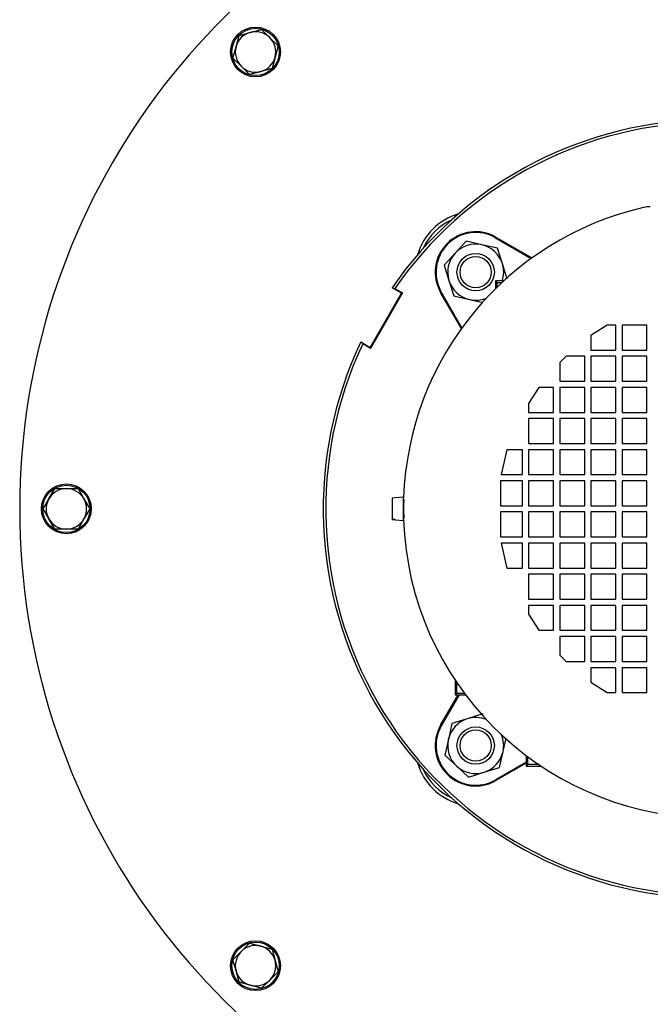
# Model space of a CAD drawing. Extents: x -72 to 51457, y 0 to 26838.
# Tile 67 of 203: x 8257 to 8460, y 8009 to 8325. Entities that reach past the tile are written whole.
import ezdxf

# ---------------------------------------------------------------- set-up
doc = ezdxf.new("R2010")
doc.units = 0
doc.header["$LTSCALE"] = 12
doc.linetypes.add('SOLID_THIN', pattern=[0])
doc.layers.get('0').update_dxf_attribs({"linetype": 'CONTINUOUS'})

# ---------------------------------------------------------------- blocks, each defined once
blk = doc.blocks.new('Vela_Drauf')
at = {"color": 7, "linetype": 'SOLID_THIN', "lineweight": 25}
for p, q in [((8326.75, 8316.09), (8327.73, 8319.72)), ((8327.73, 8319.72), (8331.35, 8320.69)), ((8331.35, 8320.69), (8334.98, 8321.66)), ((8334.98, 8321.66), (8337.63, 8319)), ((8337.63, 8319), (8340.28, 8316.35)), ((8340.28, 8316.35), (8339.31, 8312.73)), ((8325.78, 8312.47), (8326.75, 8316.09)), ((8328.44, 8309.81), (8325.78, 8312.47)), ((8339.31, 8312.73), (8338.34, 8309.1)), ((8331.09, 8307.16), (8328.44, 8309.81)), ((8334.72, 8308.13), (8331.09, 8307.16)), ((8338.34, 8309.1), (8334.72, 8308.13)), ((8400.64, 8253.61), (8397.12, 8249.79)), ((8405.71, 8252.48), (8400.64, 8253.61)), ((8410.11, 8254.73), (8421.59, 8248.1)), ((8410.24, 8254.96), (8421.82, 8248.27)), ((8397.12, 8249.79), (8393.6, 8245.96)), ((8410.78, 8251.35), (8405.71, 8252.48)), ((8412.33, 8246.39), (8410.78, 8251.35)), ((8393.6, 8245.96), (8395.16, 8241.01)), ((8413.89, 8241.43), (8412.33, 8246.39)), ((8395.16, 8241.01), (8396.71, 8236.05)), ((8410.15, 8240.88), (8410.15, 8238.43)), ((8410.6, 8240.42), (8410.15, 8240.88)), ((8412.73, 8240.88), (8410.15, 8240.88)), ((8410.6, 8238.87), (8410.6, 8240.42)), ((8410.6, 8240.42), (8412.23, 8240.42)), ((8376.87, 8238.68), (8377.74, 8238.46)), ((8379.88, 8236.94), (8376.87, 8238.68)), ((8377.74, 8238.46), (8380.22, 8237.03)), ((8399.17, 8225.62), (8392.49, 8237.2)), ((8399.34, 8225.85), (8392.71, 8237.33)), ((8369.84, 8219.55), (8379.88, 8236.94)), ((8380.22, 8237.03), (8369.93, 8219.21)), ((8379.88, 8236.94), (8380.22, 8237.03)), ((8396.71, 8236.05), (8401.78, 8234.91)), ((8401.78, 8234.91), (8406.02, 8233.97)), ((8445.96, 8226.68), (8440.76, 8223.38)), ((8448.76, 8226.68), (8445.96, 8226.68)), ((8448.76, 8218.68), (8448.76, 8226.68)), ((8458.76, 8226.68), (8450.76, 8226.68)), ((8450.76, 8226.68), (8450.76, 8218.68)), ((8458.76, 8218.68), (8458.76, 8226.68)), ((8440.76, 8223.38), (8440.76, 8218.68)), ((8367.45, 8220.64), (8366.83, 8221.29)), ((8366.83, 8221.29), (8369.84, 8219.55)), ((8369.93, 8219.21), (8367.45, 8220.64)), ((8369.84, 8219.55), (8369.93, 8219.21)), ((8440.76, 8218.68), (8448.76, 8218.68)), ((8450.76, 8218.68), (8458.76, 8218.68)), ((8432.76, 8216.68), (8430.76, 8214.68)), ((8438.76, 8216.68), (8432.76, 8216.68)), ((8438.76, 8208.68), (8438.76, 8216.68)), ((8448.76, 8216.68), (8440.76, 8216.68)), ((8440.76, 8216.68), (8440.76, 8208.68)), ((8448.76, 8208.68), (8448.76, 8216.68)), ((8458.76, 8216.68), (8450.76, 8216.68)), ((8450.76, 8216.68), (8450.76, 8208.68)), ((8458.76, 8208.68), (8458.76, 8216.68)), ((8430.76, 8214.68), (8430.76, 8208.68)), ((8430.76, 8208.68), (8438.76, 8208.68)), ((8440.76, 8208.68), (8448.76, 8208.68)), ((8450.76, 8208.68), (8458.76, 8208.68)), ((8424.06, 8206.68), (8420.76, 8201.48)), ((8428.76, 8206.68), (8424.06, 8206.68)), ((8428.76, 8198.68), (8428.76, 8206.68)), ((8438.76, 8206.68), (8430.76, 8206.68)), ((8430.76, 8206.68), (8430.76, 8198.68)), ((8438.76, 8198.68), (8438.76, 8206.68)), ((8440.76, 8206.68), (8440.76, 8198.68)), ((8448.76, 8206.68), (8440.76, 8206.68)), ((8448.76, 8198.68), (8448.76, 8206.68)), ((8450.76, 8206.68), (8450.76, 8198.68)), ((8458.76, 8206.68), (8450.76, 8206.68)), ((8458.76, 8198.68), (8458.76, 8206.68)), ((8420.76, 8201.48), (8420.76, 8198.68)), ((8420.76, 8198.68), (8428.76, 8198.68)), ((8420.76, 8196.68), (8420.76, 8188.68)), ((8428.76, 8196.68), (8420.76, 8196.68)), ((8428.76, 8188.68), (8428.76, 8196.68)), ((8430.76, 8198.68), (8438.76, 8198.68)), ((8438.76, 8196.68), (8430.76, 8196.68)), ((8430.76, 8196.68), (8430.76, 8188.68)), ((8438.76, 8188.68), (8438.76, 8196.68)), ((8440.76, 8198.68), (8448.76, 8198.68)), ((8440.76, 8196.68), (8440.76, 8188.68)), ((8448.76, 8196.68), (8440.76, 8196.68)), ((8448.76, 8188.68), (8448.76, 8196.68)), ((8450.76, 8198.68), (8458.76, 8198.68)), ((8458.76, 8196.68), (8450.76, 8196.68)), ((8450.76, 8196.68), (8450.76, 8188.68)), ((8458.76, 8188.68), (8458.76, 8196.68)), ((8413.76, 8186.68), (8411.96, 8178.68)), ((8418.76, 8186.68), (8413.76, 8186.68)), ((8418.76, 8178.68), (8418.76, 8186.68)), ((8420.76, 8188.68), (8428.76, 8188.68)), ((8420.76, 8186.68), (8420.76, 8178.68)), ((8428.76, 8186.68), (8420.76, 8186.68)), ((8428.76, 8178.68), (8428.76, 8186.68)), ((8430.76, 8188.68), (8438.76, 8188.68)), ((8430.76, 8186.68), (8430.76, 8178.68)), ((8438.76, 8186.68), (8430.76, 8186.68)), ((8438.76, 8178.68), (8438.76, 8186.68)), ((8440.76, 8188.68), (8448.76, 8188.68)), ((8440.76, 8186.68), (8440.76, 8178.68)), ((8448.76, 8186.68), (8440.76, 8186.68)), ((8448.76, 8178.68), (8448.76, 8186.68)), ((8450.76, 8188.68), (8458.76, 8188.68)), ((8458.76, 8186.68), (8450.76, 8186.68)), ((8450.76, 8186.68), (8450.76, 8178.68)), ((8458.76, 8178.68), (8458.76, 8186.68)), ((8411.96, 8178.68), (8418.76, 8178.68)), ((8420.76, 8178.68), (8428.76, 8178.68)), ((8430.76, 8178.68), (8438.76, 8178.68)), ((8440.76, 8178.68), (8448.76, 8178.68)), ((8450.76, 8178.68), (8458.76, 8178.68)), ((8266.63, 8170.93), (8268.5, 8174.18)), ((8268.5, 8174.18), (8272.26, 8174.18)), ((8272.26, 8174.18), (8276.01, 8174.18)), ((8276.01, 8174.18), (8277.89, 8170.93)), ((8411.76, 8176.68), (8411.76, 8168.68)), ((8418.76, 8176.68), (8411.76, 8176.68)), ((8418.76, 8168.68), (8418.76, 8176.68)), ((8428.76, 8176.68), (8420.76, 8176.68)), ((8420.76, 8176.68), (8420.76, 8168.68)), ((8428.76, 8168.68), (8428.76, 8176.68)), ((8438.76, 8176.68), (8430.76, 8176.68)), ((8430.76, 8176.68), (8430.76, 8168.68)), ((8438.76, 8168.68), (8438.76, 8176.68)), ((8448.76, 8176.68), (8440.76, 8176.68)), ((8440.76, 8176.68), (8440.76, 8168.68)), ((8448.76, 8168.68), (8448.76, 8176.68)), ((8458.76, 8176.68), (8450.76, 8176.68)), ((8450.76, 8176.68), (8450.76, 8168.68)), ((8458.76, 8168.68), (8458.76, 8176.68)), ((8264.75, 8167.68), (8266.63, 8170.93)), ((8277.89, 8170.93), (8279.76, 8167.68)), ((8377.87, 8171.19), (8376.87, 8171.1)), ((8376.87, 8171.1), (8376.87, 8164.42)), ((8380.57, 8171.43), (8377.87, 8171.2)), ((8377.87, 8171.19), (8377.87, 8171.2)), ((8380.57, 8167.68), (8380.57, 8171.43)), ((8266.63, 8164.43), (8264.75, 8167.68)), ((8279.76, 8167.68), (8277.89, 8164.43)), ((8380.57, 8163.93), (8380.57, 8167.68)), ((8411.76, 8168.68), (8418.76, 8168.68)), ((8420.76, 8168.68), (8428.76, 8168.68)), ((8430.76, 8168.68), (8438.76, 8168.68)), ((8440.76, 8168.68), (8448.76, 8168.68)), ((8450.76, 8168.68), (8458.76, 8168.68)), ((8268.5, 8161.18), (8266.63, 8164.43)), ((8277.89, 8164.43), (8276.01, 8161.18)), ((8376.87, 8164.42), (8377.87, 8164.33)), ((8376.87, 8164.27), (8376.87, 8164.42)), ((8411.76, 8166.68), (8411.76, 8158.68)), ((8418.76, 8166.68), (8411.76, 8166.68)), ((8418.76, 8158.68), (8418.76, 8166.68)), ((8428.76, 8166.68), (8420.76, 8166.68)), ((8420.76, 8166.68), (8420.76, 8158.68)), ((8428.76, 8158.68), (8428.76, 8166.68)), ((8430.76, 8166.68), (8430.76, 8158.68)), ((8438.76, 8166.68), (8430.76, 8166.68)), ((8438.76, 8158.68), (8438.76, 8166.68)), ((8440.76, 8166.68), (8440.76, 8158.68)), ((8448.76, 8166.68), (8440.76, 8166.68)), ((8448.76, 8158.68), (8448.76, 8166.68)), ((8450.76, 8166.68), (8450.76, 8158.68)), ((8458.76, 8166.68), (8450.76, 8166.68)), ((8458.76, 8158.68), (8458.76, 8166.68)), ((8376.87, 8164.27), (8377.87, 8164.18)), ((8377.87, 8164.17), (8377.87, 8164.33)), ((8377.87, 8164.17), (8380.57, 8163.93)), ((8272.26, 8161.18), (8268.5, 8161.18)), ((8276.01, 8161.18), (8272.26, 8161.18)), ((8411.76, 8158.68), (8418.76, 8158.68)), ((8420.76, 8158.68), (8428.76, 8158.68)), ((8430.76, 8158.68), (8438.76, 8158.68)), ((8440.76, 8158.68), (8448.76, 8158.68)), ((8450.76, 8158.68), (8458.76, 8158.68)), ((8411.96, 8156.68), (8413.76, 8148.68)), ((8418.76, 8156.68), (8411.96, 8156.68)), ((8418.76, 8148.68), (8418.76, 8156.68)), ((8420.76, 8156.68), (8420.76, 8148.68)), ((8428.76, 8156.68), (8420.76, 8156.68)), ((8428.76, 8148.68), (8428.76, 8156.68)), ((8430.76, 8156.68), (8430.76, 8148.68)), ((8438.76, 8156.68), (8430.76, 8156.68)), ((8438.76, 8148.68), (8438.76, 8156.68)), ((8448.76, 8156.68), (8440.76, 8156.68)), ((8440.76, 8156.68), (8440.76, 8148.68)), ((8448.76, 8148.68), (8448.76, 8156.68)), ((8450.76, 8156.68), (8450.76, 8148.68)), ((8458.76, 8156.68), (8450.76, 8156.68)), ((8458.76, 8148.68), (8458.76, 8156.68)), ((8413.76, 8148.68), (8418.76, 8148.68)), ((8420.76, 8148.68), (8428.76, 8148.68)), ((8430.76, 8148.68), (8438.76, 8148.68)), ((8440.76, 8148.68), (8448.76, 8148.68)), ((8450.76, 8148.68), (8458.76, 8148.68)), ((8420.76, 8146.68), (8420.76, 8138.68)), ((8428.76, 8146.68), (8420.76, 8146.68)), ((8428.76, 8138.68), (8428.76, 8146.68)), ((8438.76, 8146.68), (8430.76, 8146.68)), ((8430.76, 8146.68), (8430.76, 8138.68)), ((8438.76, 8138.68), (8438.76, 8146.68)), ((8440.76, 8146.68), (8440.76, 8138.68)), ((8448.76, 8146.68), (8440.76, 8146.68)), ((8448.76, 8138.68), (8448.76, 8146.68)), ((8450.76, 8146.68), (8450.76, 8138.68)), ((8458.76, 8146.68), (8450.76, 8146.68)), ((8458.76, 8138.68), (8458.76, 8146.68)), ((8420.76, 8138.68), (8428.76, 8138.68)), ((8428.76, 8136.68), (8420.76, 8136.68)), ((8420.76, 8136.68), (8420.76, 8133.88)), ((8428.76, 8128.68), (8428.76, 8136.68)), ((8430.76, 8138.68), (8438.76, 8138.68)), ((8430.76, 8136.68), (8430.76, 8128.68)), ((8438.76, 8136.68), (8430.76, 8136.68)), ((8438.76, 8128.68), (8438.76, 8136.68)), ((8440.76, 8138.68), (8448.76, 8138.68)), ((8440.76, 8136.68), (8440.76, 8128.68)), ((8448.76, 8136.68), (8440.76, 8136.68)), ((8448.76, 8128.68), (8448.76, 8136.68)), ((8450.76, 8138.68), (8458.76, 8138.68)), ((8458.76, 8136.68), (8450.76, 8136.68)), ((8450.76, 8136.68), (8450.76, 8128.68)), ((8458.76, 8128.68), (8458.76, 8136.68)), ((8420.76, 8133.88), (8424.06, 8128.68)), ((8424.06, 8128.68), (8428.76, 8128.68)), ((8430.76, 8128.68), (8438.76, 8128.68)), ((8438.76, 8126.68), (8430.76, 8126.68)), ((8430.76, 8126.68), (8430.76, 8120.68)), ((8438.76, 8118.68), (8438.76, 8126.68)), ((8440.76, 8128.68), (8448.76, 8128.68)), ((8440.76, 8126.68), (8440.76, 8118.68)), ((8448.76, 8126.68), (8440.76, 8126.68)), ((8448.76, 8118.68), (8448.76, 8126.68)), ((8450.76, 8128.68), (8458.76, 8128.68)), ((8450.76, 8126.68), (8450.76, 8118.68)), ((8458.76, 8126.68), (8450.76, 8126.68)), ((8458.76, 8118.68), (8458.76, 8126.68)), ((8430.76, 8120.68), (8432.76, 8118.68)), ((8432.76, 8118.68), (8438.76, 8118.68)), ((8440.76, 8118.68), (8448.76, 8118.68)), ((8450.76, 8118.68), (8458.76, 8118.68)), ((8448.76, 8116.68), (8440.76, 8116.68)), ((8440.76, 8116.68), (8440.76, 8111.98)), ((8448.76, 8108.68), (8448.76, 8116.68)), ((8458.76, 8116.68), (8450.76, 8116.68)), ((8450.76, 8116.68), (8450.76, 8108.68)), ((8458.76, 8108.68), (8458.76, 8116.68)), ((8397.15, 8112.63), (8397.22, 8112.56)), ((8397.17, 8112.63), (8397.15, 8112.63)), ((8397.15, 8112.63), (8397.15, 8107.93)), ((8397.64, 8108.42), (8397.64, 8111.94)), ((8440.76, 8111.98), (8445.96, 8108.68)), ((8392.49, 8098.17), (8398.12, 8107.93)), ((8398.43, 8107.93), (8392.71, 8098.04)), ((8397.64, 8108.42), (8397.15, 8107.93)), ((8397.15, 8107.93), (8400.51, 8107.93)), ((8400.14, 8108.42), (8397.64, 8108.42)), ((8445.96, 8108.68), (8448.76, 8108.68)), ((8450.76, 8108.68), (8458.76, 8108.68)), ((8406.01, 8101.81), (8401.05, 8100.26)), ((8396.09, 8098.7), (8394.96, 8093.63)), ((8401.05, 8100.26), (8396.09, 8098.7)), ((8394.96, 8093.63), (8393.83, 8088.56)), ((8412.53, 8089.71), (8413.49, 8094.02)), ((8393.83, 8088.56), (8397.65, 8085.04)), ((8411.39, 8084.63), (8412.53, 8089.71)), ((8420.01, 8086.35), (8410.11, 8080.64)), ((8420.01, 8086.05), (8410.24, 8080.41)), ((8420.01, 8088.43), (8420.01, 8085.07)), ((8420.01, 8085.07), (8420.5, 8085.57)), ((8420.5, 8085.57), (8420.5, 8088.07)), ((8424.01, 8085.57), (8420.5, 8085.57)), ((8397.65, 8085.04), (8401.48, 8081.53)), ((8401.48, 8081.53), (8406.43, 8083.08)), ((8406.43, 8083.08), (8411.39, 8084.63)), ((8420.01, 8085.07), (8424.71, 8085.07)), ((8424.63, 8085.15), (8424.71, 8085.07)), ((8424.71, 8085.07), (8424.71, 8085.1)), ((8325.78, 8022.9), (8328.44, 8025.55)), ((8328.44, 8025.55), (8331.09, 8028.21)), ((8331.09, 8028.21), (8334.72, 8027.24)), ((8334.72, 8027.24), (8338.34, 8026.27)), ((8338.34, 8026.27), (8339.31, 8022.64)), ((8326.75, 8019.28), (8325.78, 8022.9)), ((8339.31, 8022.64), (8340.28, 8019.02)), ((8327.73, 8015.65), (8326.75, 8019.28)), ((8340.28, 8019.02), (8337.63, 8016.36)), ((8337.63, 8016.36), (8334.98, 8013.71)), ((8331.35, 8014.68), (8327.73, 8015.65)), ((8334.98, 8013.71), (8331.35, 8014.68))]:
    blk.add_line(p, q, dxfattribs=at)
blk.add_lwpolyline([(8380.6, 8170.18), (8380.6, 8170.39), (8380.62, 8170.67), (8380.62, 8170.68), (8380.63, 8170.51), (8380.62, 8170.03), (8380.61, 8169.27), (8380.6, 8168.34), (8380.6, 8167.34), (8380.61, 8166.37), (8380.62, 8165.55), (8380.63, 8164.97), (8380.62, 8164.7), (8380.62, 8164.68)], dxfattribs=at)
for centre, radius in [((8333.03, 8314.41), 8), ((8333.03, 8314.41), 7.6), ((8403.74, 8243.7), 6), ((8403.74, 8243.7), 5), ((8272.26, 8167.68), 8), ((8272.26, 8167.68), 7.6), ((8403.74, 8091.67), 6), ((8403.74, 8091.67), 5), ((8333.03, 8020.96), 8), ((8333.03, 8020.96), 7.6)]:
    blk.add_circle(centre, radius, dxfattribs=at)
for centre, radius, start, end in [((8479.76, 8167.68), 222.5, 38.1388, 321.8612), ((8333.03, 8314.41), 6.5, 105, 165), ((8333.03, 8314.41), 6.5, 45, 105), ((8333.03, 8314.41), 6.5, 345, 45), ((8333.03, 8314.41), 6.5, 165, 225), ((8333.03, 8314.41), 6.5, 285, 345), ((8333.03, 8314.41), 6.5, 225, 285), ((8479.76, 8167.68), 125, 92.0481, 145.3934), ((8479.76, 8167.68), 124.17, 92.0707, 145.2473), ((8479.76, 8167.68), 99.25, 102.8937, 177.9765), ((8403.74, 8243.7), 19.5, 106.6165, 163.3835), ((8403.74, 8243.7), 18.5, 114.5365, 155.4635), ((8403.74, 8243.7), 13, 60, 210), ((8403.74, 8243.7), 12.74, 60, 210), ((8403.74, 8243.7), 9, 137.3978, 197.3978), ((8403.74, 8243.7), 9, 77.3978, 137.3978), ((8403.74, 8243.7), 9, 17.3978, 77.3978), ((8403.74, 8243.7), 9, 341.7412, 17.3978), ((8403.74, 8243.7), 9, 197.3978, 257.3978), ((8403.74, 8243.7), 9, 257.3978, 292.4213), ((8479.76, 8167.68), 125, 154.6066, 265.3934), ((8479.76, 8167.68), 124.17, 154.7527, 265.2473), ((8272.26, 8167.68), 6.5, 90, 150), ((8272.26, 8167.68), 6.5, 30, 90), ((8272.26, 8167.68), 6.5, 150, 210), ((8272.26, 8167.68), 6.5, 330, 30), ((8272.26, 8167.68), 6.5, 210, 270), ((8272.26, 8167.68), 6.5, 270, 330), ((8479.76, 8167.68), 99.25, 182.0235, 267.8383), ((8403.74, 8091.67), 13, 150, 300), ((8403.74, 8091.67), 12.74, 150, 300), ((8403.74, 8091.67), 9, 107.3978, 167.3978), ((8403.74, 8091.67), 9, 67.5787, 107.3978), ((8403.74, 8091.67), 9, 347.3978, 22.4213), ((8403.74, 8091.67), 9, 167.3978, 227.3978), ((8403.74, 8091.67), 9, 287.3978, 347.3978), ((8403.74, 8091.67), 19.5, 196.6165, 253.3835), ((8403.74, 8091.67), 18.5, 204.5365, 245.4635), ((8403.74, 8091.67), 9, 227.3978, 287.3978), ((8333.03, 8020.96), 6.5, 135, 195), ((8333.03, 8020.96), 6.5, 75, 135), ((8333.03, 8020.96), 6.5, 15, 75), ((8333.03, 8020.96), 6.5, 315, 15), ((8333.03, 8020.96), 6.5, 195, 255), ((8333.03, 8020.96), 6.5, 255, 315)]:
    blk.add_arc(centre, radius, start, end, dxfattribs=at)
for points in [[(8459.85, 8264.68), (8458.95, 8264.67), (8458.64, 8264.63), (8457.61, 8264.43)], [(8380.62, 8164.68), (8380.62, 8164.7), (8380.62, 8164.73), (8380.61, 8164.8), (8380.61, 8164.92), (8380.6, 8165.07), (8380.6, 8165.18)]]:
    blk.add_open_spline(points, degree=3, dxfattribs=at)

msp = doc.modelspace()

# ---------------------------------------------------------------- block references
at = {"lineweight": 0}
msp.add_blockref('Vela_Drauf', (0, 0), dxfattribs=at)

doc.saveas('drawing.dxf')
